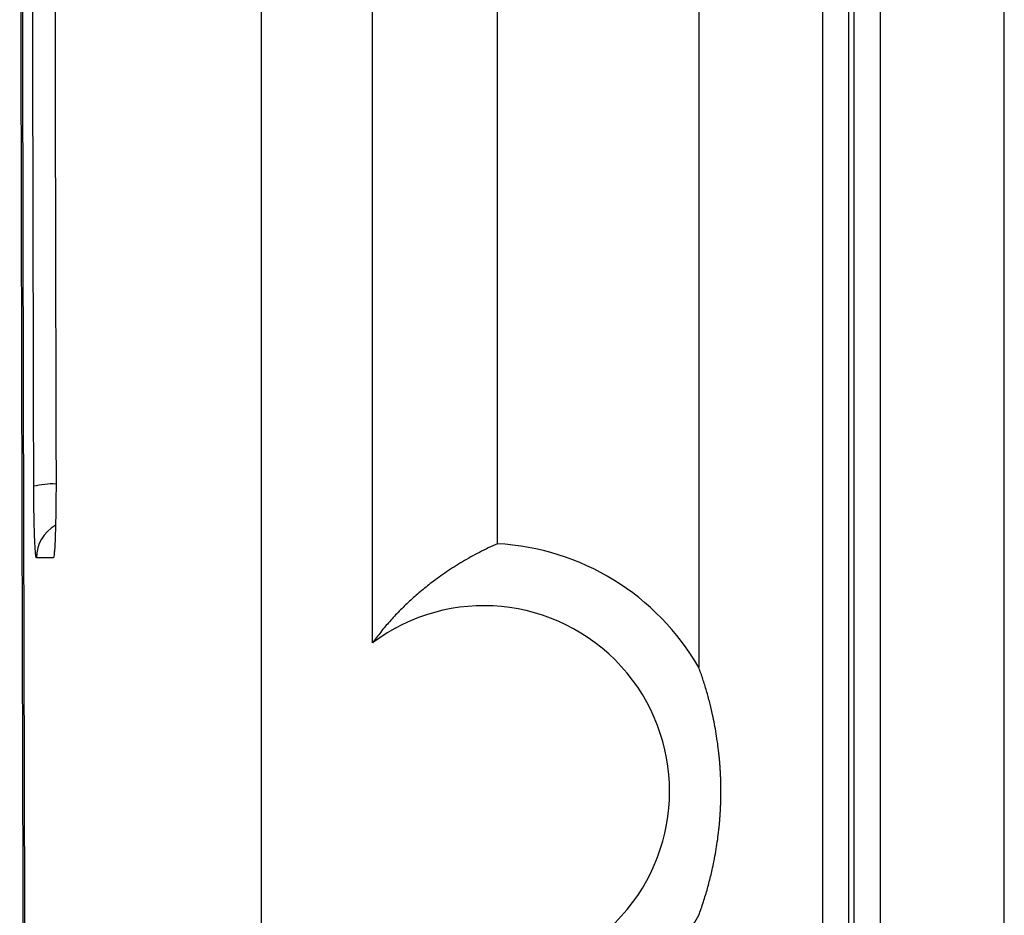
# Model space of a CAD drawing. Header units: millimetres. Extents: x -155 to 1130, y -373 to 1265.
# Tile 73 of 198: x -155 to -128, y 407 to 431. Entities that reach past the tile are written whole.
import ezdxf

# ---------------------------------------------------------------- set-up
doc = ezdxf.new("R2010")
doc.units = ezdxf.units.MM

msp = doc.modelspace()

# ---------------------------------------------------------------- linework, layer by layer
at = {"color": 7, "linetype": 'Continuous', "lineweight": 25}
for p, q in [((-145.371, 414.347), (-145.371, 548.347)), ((-142.008, 417.018), (-142.008, 545.676)), ((-148.371, 506.329), (-148.371, 264.869)), ((-133.245, 357.282), (-133.245, 475.412)), ((-132.545, 357.344), (-132.545, 475.35)), ((-132.397, 357.347), (-132.397, 475.347)), ((-131.698, 475.381), (-131.698, 357.313)), ((-136.584, 475.162), (-136.584, 413.685)), ((-128.358, 357.688), (-128.358, 475.005)), ((-153.963, 416.641), (-154.418, 416.641))]:
    msp.add_line(p, q, dxfattribs=at)
at = {"color": 8, "linetype": 'Continuous', "lineweight": 25}
for centre, radius, start, end in [((-153.983, 416.576), 2.051, 87.6276, 104.3274), ((-153.423, 416.641), 0.995, 119.6238, 180.0076)]:
    msp.add_arc(centre, radius, start, end, dxfattribs=at)
at = {"color": 7, "linetype": 'Continuous', "lineweight": 25}
for radius, start, end in [(6.681, 29.9796, 86.8869), (5, 233.1301, 126.8699), (6.681, 273.1131, 330.0204)]:
    msp.add_arc((-142.371, 410.347), radius, start, end, dxfattribs=at)
for points, knots in [([(-154.657, 374.637), (-154.661, 375.599), (-154.669, 377.524), (-154.681, 380.412), (-154.692, 383.301), (-154.703, 386.191), (-154.714, 389.083), (-154.725, 391.975), (-154.735, 394.867), (-154.745, 397.761), (-154.754, 400.656), (-154.763, 403.551), (-154.772, 406.448), (-154.78, 409.345), (-154.788, 412.244), (-154.796, 415.143), (-154.803, 418.043), (-154.81, 420.944), (-154.816, 423.846), (-154.822, 426.748), (-154.828, 429.652), (-154.833, 432.557), (-154.84, 436.271), (-154.847, 440.796), (-154.854, 446.13), (-154.859, 451.464), (-154.864, 456.799), (-154.867, 462.133), (-154.869, 467.468), (-154.87, 472.803), (-154.869, 478.137), (-154.868, 483.472), (-154.865, 488.807), (-154.862, 492.363), (-154.861, 494.141)], [0, 0, 0, 0, 0.024291, 0.048578, 0.072863, 0.097146, 0.121426, 0.145705, 0.169982, 0.194258, 0.218533, 0.242808, 0.267082, 0.291357, 0.315632, 0.339908, 0.364185, 0.388463, 0.412743, 0.437025, 0.46131, 0.485597, 0.509887, 0.554472, 0.599044, 0.643608, 0.688163, 0.732713, 0.777259, 0.821803, 0.866347, 0.910893, 0.955444, 1, 1, 1, 1]), ([(-154.826, 493.274), (-154.827, 492.333), (-154.828, 490.453), (-154.83, 487.631), (-154.832, 484.81), (-154.833, 481.99), (-154.834, 479.169), (-154.835, 476.348), (-154.835, 473.528), (-154.835, 470.707), (-154.834, 467.887), (-154.833, 465.067), (-154.832, 462.246), (-154.831, 459.426), (-154.829, 456.606), (-154.826, 453.787), (-154.824, 450.967), (-154.821, 448.147), (-154.818, 445.328), (-154.814, 442.508), (-154.81, 439.689), (-154.8, 433.1), (-154.78, 422.748), (-154.745, 408.645), (-154.7, 394.562), (-154.647, 380.502), (-154.586, 366.472), (-154.515, 352.477), (-154.436, 338.519), (-154.366, 327.39), (-154.31, 319.068), (-154.271, 313.536), (-154.231, 308.012), (-154.19, 302.497), (-154.147, 296.991), (-154.103, 291.494), (-154.057, 286.006), (-154.01, 280.526), (-153.962, 275.055), (-153.929, 271.416), (-153.912, 269.596)], [0, 0, 0, 0, 0.012489, 0.024976, 0.037462, 0.049947, 0.062431, 0.074915, 0.087398, 0.09988, 0.112362, 0.124844, 0.137326, 0.149808, 0.16229, 0.174773, 0.187256, 0.19974, 0.212226, 0.224712, 0.2372, 0.249688, 0.312275, 0.374843, 0.437412, 0.5, 0.562587, 0.625155, 0.687723, 0.750312, 0.775288, 0.800259, 0.825227, 0.850192, 0.875155, 0.900119, 0.925084, 0.950052, 0.975023, 1, 1, 1, 1]), ([(-154.49, 418.563), (-154.493, 419.539), (-154.497, 421.491), (-154.504, 424.419), (-154.51, 427.348), (-154.516, 430.277), (-154.521, 433.207), (-154.526, 436.137), (-154.531, 439.068), (-154.535, 441.999), (-154.539, 444.931), (-154.542, 447.863), (-154.545, 450.796), (-154.548, 453.729), (-154.55, 455.685), (-154.55, 456.663)], [0, 0, 0, 0, 0.076935, 0.153864, 0.230788, 0.307708, 0.384626, 0.461543, 0.538458, 0.615374, 0.692292, 0.769212, 0.846137, 0.923065, 1, 1, 1, 1]), ([(-153.952, 456.75), (-153.951, 455.847), (-153.95, 454.041), (-153.947, 451.331), (-153.945, 448.622), (-153.941, 445.913), (-153.938, 443.205), (-153.934, 440.498), (-153.93, 437.79), (-153.925, 435.083), (-153.92, 432.377), (-153.915, 429.671), (-153.91, 426.965), (-153.904, 424.26), (-153.898, 421.556), (-153.893, 419.753), (-153.891, 418.852)], [0, 0, 0, 0, 0.07144, 0.142875, 0.214305, 0.285732, 0.357156, 0.428578, 0.5, 0.571421, 0.642844, 0.714268, 0.785695, 0.857125, 0.92856, 1, 1, 1, 1]), ([(-153.891, 418.852), (-153.891, 418.805), (-153.891, 418.712), (-153.891, 418.571), (-153.892, 418.407), (-153.893, 418.221), (-153.896, 417.949), (-153.901, 417.627), (-153.91, 417.289), (-153.921, 417.011), (-153.933, 416.826), (-153.944, 416.714), (-153.953, 416.652), (-153.96, 416.644), (-153.963, 416.641)], [0, 0, 0, 0, 0.0411365, 0.0827251, 0.1249696, 0.1875217, 0.2502748, 0.3759209, 0.4998702, 0.6234536, 0.749455, 0.8344693, 0.9174518, 1, 1, 1, 1]), ([(-154.418, 416.641), (-154.42, 416.641), (-154.423, 416.643), (-154.427, 416.655), (-154.432, 416.675), (-154.436, 416.704), (-154.44, 416.74), (-154.448, 416.813), (-154.457, 416.949), (-154.468, 417.186), (-154.477, 417.477), (-154.483, 417.776), (-154.487, 418.057), (-154.489, 418.308), (-154.49, 418.478), (-154.49, 418.563)], [0, 0, 0, 0, 0.04144, 0.082763, 0.124137, 0.165726, 0.207693, 0.250196, 0.375767, 0.499906, 0.623682, 0.749476, 0.834197, 0.917258, 1, 1, 1, 1]), ([(-142.008, 417.018), (-142.09, 416.981), (-142.252, 416.907), (-142.49, 416.787), (-142.721, 416.663), (-142.946, 416.534), (-143.163, 416.401), (-143.373, 416.263), (-143.576, 416.121), (-143.812, 415.946), (-144.078, 415.733), (-144.37, 415.475), (-144.645, 415.209), (-144.902, 414.933), (-145.142, 414.652), (-145.297, 414.446), (-145.371, 414.347)], [0, 0, 0, 0, 0.072958, 0.143829, 0.212612, 0.279308, 0.343917, 0.406438, 0.466873, 0.52522, 0.617121, 0.703913, 0.785596, 0.862171, 0.933639, 1, 1, 1, 1]), ([(-135.988, 410.347), (-135.988, 410.366), (-135.988, 410.405), (-135.989, 410.463), (-135.99, 410.521), (-135.991, 410.579), (-135.992, 410.637), (-135.994, 410.694), (-135.997, 410.752), (-135.999, 410.809), (-136.002, 410.867), (-136.005, 410.924), (-136.009, 410.981), (-136.013, 411.039), (-136.017, 411.096), (-136.022, 411.153), (-136.027, 411.21), (-136.032, 411.268), (-136.038, 411.325), (-136.052, 411.461), (-136.078, 411.663), (-136.116, 411.917), (-136.162, 412.172), (-136.22, 412.453), (-136.292, 412.754), (-136.38, 413.071), (-136.478, 413.388), (-136.548, 413.583), (-136.584, 413.685)], [0, 0, 0, 0, 0.003272, 0.006638, 0.010185, 0.013987, 0.018107, 0.022591, 0.027476, 0.032793, 0.038562, 0.044802, 0.051526, 0.058745, 0.066468, 0.074703, 0.083456, 0.092731, 0.102533, 0.112865, 0.166185, 0.230489, 0.305885, 0.392443, 0.517904, 0.660959, 0.821648, 1, 1, 1, 1]), ([(-136.584, 407.008), (-136.563, 407.068), (-136.521, 407.182), (-136.461, 407.363), (-136.405, 407.544), (-136.351, 407.726), (-136.302, 407.908), (-136.256, 408.092), (-136.209, 408.296), (-136.162, 408.522), (-136.116, 408.776), (-136.078, 409.031), (-136.051, 409.246), (-136.034, 409.411), (-136.024, 409.514), (-136.016, 409.617), (-136.009, 409.719), (-136.002, 409.822), (-135.997, 409.925), (-135.993, 410.028), (-135.99, 410.132), (-135.988, 410.239), (-135.988, 410.312), (-135.988, 410.347)], [0, 0, 0, 0, 0.104084, 0.202397, 0.294944, 0.38173, 0.462761, 0.538044, 0.607589, 0.694149, 0.769548, 0.833855, 0.88718, 0.905396, 0.921903, 0.936726, 0.949902, 0.96148, 0.971535, 0.98018, 0.987595, 0.994062, 1, 1, 1, 1])]:
    msp.add_open_spline(points, degree=3, knots=knots, dxfattribs=at)

doc.saveas('drawing.dxf')
